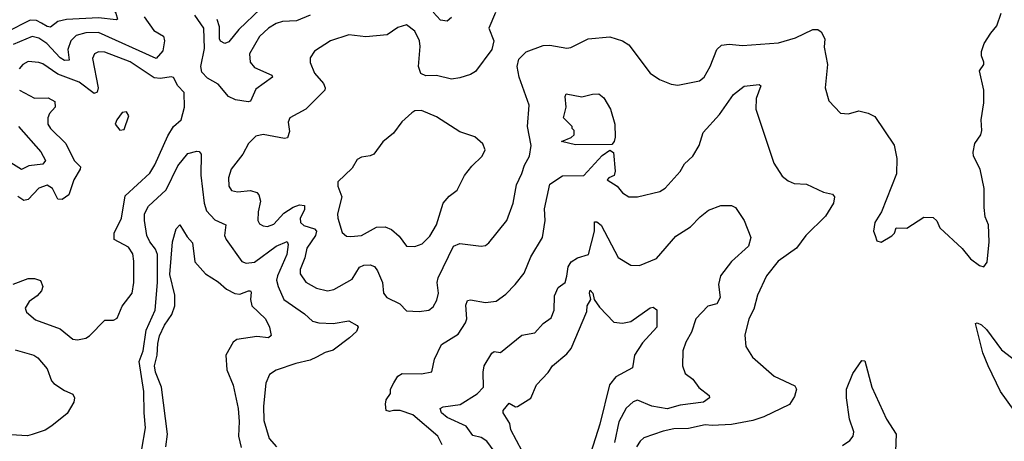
# Model space of a CAD drawing. Extents: x 1468344 to 1613994, y 525695 to 643861.
# Tile 190 of 256: x 1526526 to 1531131, y 578371 to 580344. Entities that reach past the tile are written whole.
import ezdxf

# ---------------------------------------------------------------- set-up
doc = ezdxf.new("R2010")
doc.units = 0

msp = doc.modelspace()

# ---------------------------------------------------------------- linework, layer by layer
at = {"layer": '0CON10XD'}
for points in [[(1526505, 580578.8), (1526615, 580572.9), (1526645, 580561.1), (1526685, 580556.2), (1526725.6, 580525), (1526811.9, 580495), (1526875, 580459.6), (1526925, 580446.4), (1526975.4, 580375), (1526983, 580347), (1526977, 580343), (1526895, 580353.5), (1526745.5, 580344.5), (1526704.7, 580335.3), (1526670.9, 580309.1), (1526655, 580311.9), (1526628.8, 580328.8), (1526605, 580340.4), (1526575, 580342.3), (1526465, 580285.5)], [(1527884.2, 580365), (1527821.1, 580338.9), (1527755.8, 580335.8), (1527725, 580326.1), (1527690.4, 580305), (1527647.7, 580265), (1527600.3, 580185), (1527604, 580145), (1527625, 580120.5), (1527705.7, 580085), (1527708.1, 580075), (1527630.3, 580019.7), (1527605, 579962.9), (1527595, 579959.4), (1527535, 579969.6), (1527502.1, 579985), (1527455, 580043.3), (1527405, 580071.2), (1527378.3, 580098.3), (1527373.2, 580125), (1527390.2, 580209.8), (1527388.1, 580305), (1527345.4, 580365.4)], [(1527652.5, 580395), (1527551.6, 580298.4), (1527505, 580240), (1527485, 580232.9), (1527465, 580243.3), (1527460.3, 580255), (1527460.8, 580310.8), (1527449.8, 580345)], [(1528752.1, 580377.9), (1528720, 580305), (1528744.4, 580245), (1528734.7, 580205.3), (1528657.5, 580102.5), (1528635, 580087.8), (1528585, 580071.8), (1528545, 580066.1), (1528475, 580083.1), (1528425, 580082.3), (1528402.9, 580092.9), (1528391.3, 580125), (1528398.9, 580218.9), (1528395.5, 580245), (1528375, 580290.8), (1528335, 580320.8), (1528295, 580307.5), (1528245, 580273.2), (1528145, 580264), (1528065, 580273.8), (1527979.4, 580245), (1527905, 580197.1), (1527884.4, 580165.6), (1527884.4, 580144.4), (1527904.6, 580094.6), (1527946.7, 580045), (1527955.6, 580025), (1527952.9, 580015), (1527864.6, 579925.4), (1527790, 579885), (1527782.5, 579865), (1527788.3, 579821.7), (1527778.6, 579791.4), (1527765, 579788), (1527665, 579806.9), (1527630.3, 579799.7), (1527595.7, 579764.3), (1527570, 579715), (1527515, 579644.2), (1527502.7, 579605), (1527504.5, 579564.5), (1527516.7, 579545), (1527545, 579539.5), (1527605, 579545.4), (1527635, 579535.5), (1527644.7, 579524.7), (1527652.1, 579495), (1527640.8, 579445), (1527639.5, 579405), (1527648.2, 579388.2), (1527665, 579378.9), (1527685, 579377.1), (1527715, 579388), (1527761.4, 579438.6), (1527805, 579467.4), (1527835, 579477.4), (1527857.5, 579475), (1527858.9, 579455), (1527837.5, 579415), (1527839.3, 579395), (1527855, 579381.1), (1527905, 579365.8), (1527914, 579354), (1527908.9, 579335), (1527869, 579275), (1527859.5, 579230.5), (1527837.6, 579175), (1527838, 579155), (1527865, 579115.6), (1527915, 579087.3), (1527965, 579076.2), (1527995, 579081.8), (1528080.6, 579129.4), (1528115, 579185.5), (1528135, 579195.4), (1528165, 579197.5), (1528185, 579188.6), (1528199.1, 579169.1), (1528223.5, 579115), (1528227.1, 579065), (1528244, 579045), (1528303.8, 579015), (1528335, 578982.5), (1528395, 578978), (1528440, 578985), (1528459.8, 579000.2), (1528477.7, 579032.3), (1528485.3, 579065), (1528479.3, 579115), (1528483.2, 579136.8), (1528555, 579284.3), (1528585, 579297.3), (1528685, 579283.8), (1528705, 579287.5), (1528719.8, 579300.2), (1528804, 579405), (1528834.6, 579485), (1528849.2, 579570.8), (1528875.4, 579624.6), (1528886.6, 579663.4), (1528910, 579705), (1528918.4, 579755), (1528901.1, 579845), (1528908.7, 579945), (1528862, 580075), (1528853.1, 580125), (1528860.8, 580159.2), (1528895.4, 580194.6), (1528975, 580224.3), (1529005.6, 580225.6), (1529085, 580210.8), (1529104.1, 580214.1), (1529185, 580254.3), (1529285.6, 580264.4), (1529345.3, 580245.3), (1529375, 580226.9), (1529474.6, 580094.6), (1529518.8, 580065), (1529573.2, 580043.2), (1529605, 580038.6), (1529705, 580058.1), (1529728.1, 580075), (1529755.6, 580125), (1529787.3, 580205), (1529808.8, 580225), (1529845, 580229.6), (1529907.1, 580222.9), (1530075, 580236.2), (1530155, 580259.2), (1530235, 580298.1), (1530258.5, 580298.5), (1530275, 580288), (1530291.9, 580255), (1530289.4, 580215), (1530303.8, 580135), (1530293.8, 580025), (1530310, 579965), (1530365, 579907.5), (1530403, 579903), (1530451.7, 579918.3), (1530495, 579907.5), (1530525, 579892), (1530616.8, 579756.8), (1530628.5, 579695), (1530626.6, 579623.4), (1530556.2, 579445), (1530526.2, 579395), (1530520, 579355), (1530527.5, 579335), (1530535, 579310), (1530555, 579302.5), (1530605, 579332.5), (1530617.5, 579345), (1530625, 579370), (1530675, 579368.8), (1530755, 579420), (1530799.3, 579419.3), (1530815, 579403.3), (1530829.7, 579369.7), (1530934.2, 579274.2), (1530974, 579225), (1531015, 579193.8), (1531035, 579187.5), (1531050.7, 579209.3), (1531061.2, 579305), (1531056.7, 579385), (1531042.1, 579422.1), (1531036.5, 579465), (1531036.7, 579555), (1531018.1, 579645), (1530988, 579705), (1530985.9, 579724.1), (1530994.2, 579765), (1531020.8, 579805), (1531025.6, 579825), (1531023.1, 579875), (1531036, 579955), (1531036, 580015), (1531016, 580105), (1531035.6, 580134.4), (1531035.8, 580145), (1531024.3, 580175), (1531024.3, 580195), (1531037.3, 580232.7), (1531068, 580282), (1531096.7, 580315), (1531116.7, 580375)], [(1528546.2, 580353.8), (1528525, 580337.8), (1528495, 580342.5), (1528459.3, 580379.3)], [(1527108.3, 580358.3), (1527154.2, 580294.2), (1527197.9, 580267.9), (1527204.1, 580245), (1527195, 580198.1), (1527165, 580162.3), (1526895, 580284.1), (1526835, 580283.1), (1526789.7, 580270.3), (1526765.2, 580245), (1526751.9, 580205), (1526757.5, 580155), (1526735, 580153.8), (1526715, 580165.3), (1526653.6, 580233.6), (1526615, 580257.5), (1526585, 580265.6), (1526495, 580228.3)], [(1526796.8, 578846.8), (1526835, 578854.4), (1526852.5, 578865), (1526925, 578937.5), (1526965, 578938.6), (1526982.6, 578947.4), (1527005.9, 579004.1), (1527052.5, 579065), (1527060.4, 579115), (1527060.4, 579215), (1527055, 579248.8), (1527035, 579279.4), (1526968.1, 579315), (1526967.9, 579345), (1527001.6, 579415), (1527019.9, 579520.1), (1527135, 579625.5), (1527158.6, 579665), (1527218.7, 579801.3), (1527246.1, 579843.9), (1527281.9, 579875), (1527296.9, 579935), (1527296, 580004), (1527265.3, 580035.3), (1527245, 580073.1), (1527235, 580077.5), (1527185, 580068.9), (1527155, 580072), (1527042.8, 580147.2), (1526925, 580192.4), (1526895, 580193.2), (1526875.3, 580184.7), (1526866.9, 580163.1), (1526892.7, 580025), (1526888.5, 580005), (1526875, 579998.5), (1526805, 580051.9), (1526705, 580090), (1526635, 580137.3), (1526615, 580144.7), (1526565, 580148.8), (1526541.4, 580135), (1526523.3, 580115)], [(1528502.2, 578355), (1528481.1, 578395), (1528364.3, 578495), (1528305, 578514.7), (1528275, 578516), (1528255, 578510), (1528240, 578515), (1528236.4, 578545), (1528240.8, 578565), (1528260, 578595), (1528260.9, 578615), (1528275.4, 578645), (1528294.3, 578675.7), (1528315, 578687.8), (1528405, 578686.7), (1528454, 578696), (1528466.5, 578755), (1528499.6, 578825), (1528576.6, 578873.4), (1528611.1, 578925), (1528617.1, 578945), (1528612.3, 579007.7), (1528620, 579030), (1528635, 579033.6), (1528705, 579021.2), (1528755, 579027.3), (1528800, 579060), (1528844.2, 579105), (1528885, 579157.5), (1528916.6, 579235), (1528971.5, 579325), (1528983.8, 579405), (1528981.4, 579458.6), (1529005.8, 579574.2), (1529065, 579613.1), (1529165, 579615.6), (1529250.9, 579709.1), (1529287, 579733), (1529303.3, 579723.3), (1529311.4, 579635), (1529306.2, 579615), (1529281.2, 579605), (1529273.8, 579595), (1529321.2, 579565), (1529345, 579533.8), (1529375, 579516), (1529415, 579515.8), (1529520.3, 579539.7), (1529545, 579556.2), (1529615, 579633.8), (1529635, 579669.2), (1529674.6, 579705.4), (1529703.5, 579755), (1529722.9, 579817.1), (1529799.9, 579900.1), (1529864.3, 579995), (1529915, 580032.9), (1529985, 580041.2), (1529993.3, 580035), (1529971.5, 579975), (1529968.9, 579925), (1530052.6, 579672.6), (1530092.6, 579612.6), (1530120.3, 579590.3), (1530147.9, 579577.9), (1530206.7, 579575), (1530232.4, 579562.4), (1530285, 579537.5), (1530327.9, 579527.9), (1530336.9, 579515), (1530331.8, 579485), (1530294.6, 579425), (1530202.9, 579335), (1530160, 579275), (1530073.1, 579215), (1530018.9, 579145), (1529977.1, 579055), (1529959.7, 578990.3), (1529935.7, 578945), (1529917.3, 578867.3), (1529922.9, 578815), (1529954, 578765), (1530055, 578676), (1530151.4, 578631.4), (1530159.2, 578615), (1530149.7, 578580.3), (1530126.3, 578543.7), (1530006.2, 578485), (1529955, 578468.9), (1529855, 578450), (1529765.4, 578444.6), (1529732.3, 578447.7), (1529655, 578431.8), (1529585, 578429.3), (1529535, 578418.5), (1529445, 578387.5), (1529427.4, 578372.6), (1529411.8, 578345)], [(1526525, 580014.6), (1526595, 579977.2), (1526659.1, 579979.1), (1526691, 579961), (1526691.8, 579935), (1526666, 579905), (1526657.1, 579885), (1526657.5, 579855), (1526670.5, 579835), (1526742, 579765), (1526781.6, 579685), (1526810, 579655), (1526809.6, 579645), (1526778.7, 579595), (1526756.5, 579525), (1526725, 579503.5), (1526704.3, 579505), (1526679.1, 579555), (1526655, 579570.7), (1526615, 579556.6), (1526565, 579503.3), (1526545, 579498.6), (1526517, 579517)], [(1529125, 579758.8), (1529060, 579775), (1529105, 579792.5), (1529120, 579805), (1529120, 579825), (1529110, 579835), (1529110, 579845), (1529070, 579885), (1529082.5, 579935), (1529077.5, 579985), (1529082.5, 579997.5), (1529155, 579982.9), (1529205, 579996.2), (1529235, 579997.5), (1529258.3, 579978.3), (1529290, 579925), (1529310, 579855), (1529311.9, 579795), (1529306.3, 579773.7), (1529295, 579760), (1529125, 579758.8)], [(1526995, 579827.5), (1527015, 579830), (1527036, 579895), (1527025, 579912.5), (1527005, 579910), (1526980, 579875), (1526973.3, 579855), (1526995, 579827.5)], [(1528375, 579283.3), (1528408, 579295), (1528445, 579331.4), (1528475.4, 579385), (1528507.3, 579485), (1528535, 579518.5), (1528572.8, 579547.2), (1528606.9, 579615), (1528641, 579659), (1528689.4, 579705), (1528702.9, 579735), (1528693, 579763), (1528655, 579796.2), (1528585, 579819.4), (1528475, 579890), (1528405, 579918.6), (1528375, 579917.1), (1528360.9, 579909.1), (1528314.1, 579865.9), (1528275, 579812.5), (1528225, 579772.5), (1528182.5, 579715), (1528165, 579706.7), (1528125, 579701.2), (1528105, 579690), (1528080.9, 579649.1), (1528014, 579585), (1528014.2, 579565), (1528033.1, 579515), (1528012.5, 579435), (1528014.5, 579415), (1528035, 579348), (1528055, 579331.4), (1528075, 579329.5), (1528125, 579334.6), (1528195, 579373.5), (1528235, 579375.6), (1528265, 579362.9), (1528301.7, 579331.7), (1528335, 579284.4), (1528375, 579283.3)], [(1526521.2, 579845), (1526625, 579725.4), (1526646.5, 579685), (1526635, 579668.9), (1526569.2, 579660.8), (1526535, 579642.7), (1526433.8, 579705)], [(1527097.5, 578335), (1527114.7, 578435), (1527107.6, 578505), (1527107.4, 578605), (1527085.5, 578744.5), (1527103.8, 578795), (1527117.9, 578892.1), (1527160.2, 578985), (1527170, 579115), (1527170.6, 579245), (1527161.1, 579271.1), (1527134.8, 579305), (1527121, 579335), (1527109.5, 579405), (1527110.3, 579435), (1527129, 579471), (1527211.4, 579548.6), (1527265, 579661.1), (1527312.2, 579717.8), (1527355, 579728.5), (1527365, 579726.7), (1527374.4, 579715), (1527373.7, 579616.3)], [(1527373.7, 579616.3), (1527389.5, 579485), (1527399.2, 579449.2), (1527438.3, 579408.3), (1527490.6, 579385), (1527484.7, 579335), (1527491.2, 579315), (1527565, 579213.3), (1527585, 579204.6), (1527625, 579210.3), (1527724.9, 579285.1), (1527776.6, 579306.6), (1527782.1, 579292.1), (1527775.7, 579245), (1527731.2, 579145), (1527727.6, 579125), (1527734.7, 579095), (1527761.8, 579035), (1527858.1, 578968.1), (1527895, 578932.7), (1527925, 578925.3), (1527992.1, 578922.1), (1528065.7, 578935.7), (1528105, 578913.8), (1528108.9, 578905), (1528101.9, 578885), (1528068.1, 578855), (1527992.3, 578797.7), (1527955, 578786.4), (1527915, 578764.7), (1527885, 578750.6), (1527817.1, 578735), (1527725, 578703.5), (1527695, 578684.2), (1527677.4, 578642.6), (1527666.8, 578535), (1527668.3, 578468.3), (1527693.5, 578385), (1527726.5, 578345)], [(1528744.6, 578325), (1528711.4, 578371.4), (1528685, 578389.3), (1528645, 578397.8), (1528615, 578442.3), (1528525, 578482.4), (1528499.6, 578505), (1528492.5, 578525), (1528507.3, 578532.7), (1528586, 578544), (1528665.9, 578594.1), (1528695.5, 578625), (1528693.1, 578695), (1528698.2, 578725), (1528735, 578784.3), (1528745, 578790.8), (1528775, 578787.5), (1528875, 578867.8), (1528935, 578878.6), (1528975, 578922.9), (1529011.2, 578948.8), (1529025.9, 578985), (1529027.2, 579052.8), (1529045, 579090.8), (1529076.8, 579115), (1529085.3, 579144.7), (1529091.5, 579188.5), (1529105, 579210.8), (1529135, 579230), (1529185.8, 579245), (1529214, 579355), (1529215, 579397.8), (1529225, 579398.2), (1529245, 579382.5), (1529325, 579231.4), (1529385, 579195.7), (1529425, 579193.3), (1529505, 579226.9), (1529595, 579331.9), (1529664.3, 579375), (1529708.1, 579421.9), (1529747.3, 579452.7), (1529805, 579474.7), (1529855.2, 579475.2), (1529874.5, 579465), (1529914.3, 579405), (1529946.2, 579325), (1529934.4, 579285), (1529855, 579213.3), (1529804.5, 579145), (1529794.6, 579105), (1529802.5, 579045)], [(1527209.3, 578345), (1527218, 578405), (1527189.3, 578625), (1527160.7, 578695), (1527156.3, 578725), (1527169.7, 578775), (1527171.8, 578828.2), (1527180.1, 578865), (1527203.7, 578915), (1527236.9, 578965), (1527251.9, 579005), (1527252, 579055), (1527228.5, 579151.5), (1527240.8, 579305), (1527258.5, 579365), (1527275, 579384.2), (1527308.6, 579328.6), (1527335, 579300.8), (1527345, 579211.2), (1527394.4, 579155), (1527455, 579118.2), (1527492.9, 579082.9), (1527532.7, 579062.7), (1527555, 579060), (1527595.7, 579075.7), (1527605.6, 579075.6), (1527608.5, 579068.5), (1527605.4, 579035), (1527612.5, 579005), (1527675.4, 578945), (1527694.5, 578905), (1527703, 578867), (1527690, 578855), (1527635, 578862.2), (1527542.3, 578847.7), (1527525.2, 578834.8), (1527489.7, 578775), (1527495.3, 578705.3), (1527524.7, 578634.7), (1527548.2, 578525), (1527553.2, 578463.2), (1527549.8, 578395), (1527561.7, 578341.7)], [(1526495, 579106.7), (1526565, 579132.8), (1526595, 579133.3), (1526623.8, 579123.8), (1526633.6, 579095), (1526627.9, 579075), (1526608.3, 579051.7), (1526570.9, 579025), (1526551.9, 578995), (1526558, 578975), (1526600.2, 578940.2), (1526715, 578897.1), (1526775, 578850), (1526796.8, 578846.8)], [(1528875.8, 578325), (1528822.9, 578425), (1528818.2, 578455), (1528786.7, 578505), (1528787.2, 578515), (1528815, 578549.4), (1528845, 578532), (1528855, 578534), (1528917.4, 578572.6), (1528942.9, 578635), (1528997.4, 578692.6), (1529017.8, 578725), (1529085, 578780.9), (1529105.2, 578804.8), (1529178.3, 578978.3), (1529180.5, 579005), (1529196.7, 579035), (1529190.6, 579065), (1529195, 579078.8), (1529206.9, 579065), (1529213.3, 579035), (1529238.3, 578998.3), (1529305, 578929.4), (1529345, 578923.5), (1529385, 578931.5), (1529475, 578995.8), (1529488.8, 578998.8), (1529506.7, 578986.7), (1529505.6, 578905), (1529438.7, 578831.3), (1529401.2, 578775), (1529392.5, 578715), (1529315, 578672.5), (1529285, 578636), (1529238.8, 578451.2), (1529187.2, 578285)], [(1529802.5, 579045), (1529787.5, 579015), (1529745, 579003.8), (1529688.1, 578945), (1529668.4, 578881.6), (1529641.8, 578835), (1529628.5, 578795), (1529625.6, 578725), (1529638, 578688), (1529675, 578661.4), (1529702.4, 578622.4), (1529751.2, 578585), (1529752, 578575), (1529725, 578554.6), (1529615, 578539.7), (1529555, 578523.2), (1529482.5, 578535), (1529415, 578564.5), (1529395, 578555.5), (1529363.4, 578526.6), (1529328, 578462), (1529307.6, 578365)], [(1531177.6, 578515), (1531114.1, 578605), (1531055.4, 578725), (1531031.5, 578785), (1530997, 578923), (1531005, 578926), (1531025, 578916), (1531048, 578895), (1531118.7, 578798.7), (1531205, 578731.9)], [(1526505, 578799.3), (1526591.9, 578775), (1526611.3, 578761.3), (1526655, 578710), (1526674.7, 578655), (1526685, 578641.8), (1526735, 578609.5), (1526775, 578592), (1526782.5, 578575), (1526779.1, 578555), (1526748.4, 578501.6), (1526676.5, 578443.5), (1526645, 578423.6), (1526585, 578402.5), (1526563.2, 578396.8), (1526485, 578401.1)], [(1530375, 578350.9), (1530409.5, 578375), (1530423.9, 578395), (1530426.8, 578415), (1530407.8, 578475), (1530392.5, 578575), (1530393.1, 578615), (1530422.2, 578687.8), (1530465, 578749.2), (1530478.5, 578748.5), (1530512.1, 578625), (1530579.6, 578475), (1530626.2, 578405), (1530622.3, 578325)]]:
    msp.add_lwpolyline(points, dxfattribs=at)

doc.saveas('drawing.dxf')
